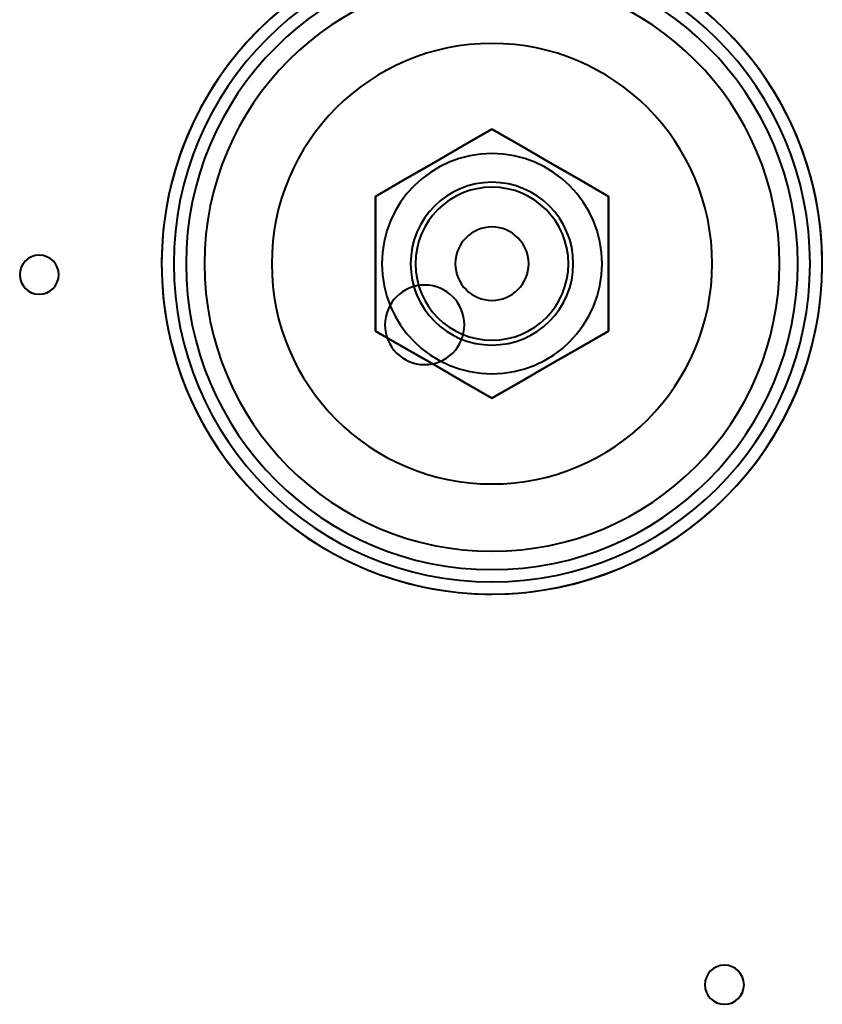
# Model space of a CAD drawing. Header units: millimetres. Extents: x -1442 to 3067, y -120 to 1010.
# Tile 50 of 71: x 236 to 302, y 517 to 597. Entities that reach past the tile are written whole.
import ezdxf

# ---------------------------------------------------------------- set-up
doc = ezdxf.new("R2010")
doc.units = ezdxf.units.MM
doc.layers.add('G-IMPT', color=8, linetype='Continuous', lineweight=40)

# ---------------------------------------------------------------- blocks, each defined once
blk = doc.blocks.new('NEXA 700 CALQUES_dwg-751640-Gauche')
at = {"layer": 'G-IMPT', "flags": 128}
for points in [[(257.197, 597.571), (256.399, 596.843), (255.631, 596.083), (254.895, 595.294), (254.19, 594.475), (253.519, 593.629), (252.882, 592.757), (252.28, 591.86), (251.715, 590.94), (251.187, 589.998), (250.697, 589.036), (250.246, 588.054), (249.835, 587.056), (249.464, 586.042), (249.134, 585.014), (248.845, 583.973), (248.598, 582.922), (248.393, 581.861), (248.231, 580.794), (248.111, 579.72), (248.035, 578.643), (248.002, 577.564), (248.012, 576.484), (248.065, 575.405), (248.161, 574.33), (248.3, 573.259), (248.482, 572.194), (248.706, 571.138), (248.972, 570.091), (249.28, 569.056), (249.63, 568.034), (250.019, 567.027), (250.449, 566.036), (250.918, 565.064), (251.425, 564.11), (251.971, 563.178), (252.553, 562.268), (253.171, 561.383), (253.823, 560.523), (254.51, 559.689), (255.23, 558.884), (255.981, 558.108), (256.762, 557.363), (257.573, 556.649), (258.412, 555.969), (259.277, 555.323), (260.167, 554.711), (261.081, 554.136), (262.018, 553.598), (262.975, 553.098), (263.951, 552.636), (264.945, 552.214), (265.955, 551.832), (266.98, 551.491), (268.017, 551.191), (269.066, 550.932), (270.124, 550.716), (271.19, 550.543), (272.262, 550.412), (273.338, 550.324), (274.417, 550.279), (275, 550.272)], [(275, 550.272), (276.08, 550.294), (277.158, 550.359), (278.232, 550.466), (279.302, 550.617), (280.364, 550.811), (281.418, 551.046), (282.462, 551.324), (283.493, 551.643), (284.511, 552.003), (285.514, 552.404), (286.5, 552.844), (287.468, 553.323), (288.416, 553.841), (289.342, 554.396), (290.245, 554.988), (291.124, 555.616), (291.977, 556.278), (292.803, 556.974), (293.601, 557.702), (294.369, 558.461), (295.105, 559.251), (295.81, 560.069), (296.481, 560.915), (297.118, 561.787), (297.72, 562.684), (298.285, 563.604), (298.813, 564.546), (299.303, 565.509), (299.754, 566.49), (300.165, 567.489), (300.536, 568.503), (300.866, 569.531), (301.155, 570.572), (301.402, 571.623), (301.607, 572.683), (301.769, 573.751), (301.889, 574.824), (301.965, 575.901), (301.998, 576.981), (301.988, 578.061), (301.935, 579.139), (301.839, 580.215), (301.7, 581.286), (301.518, 582.35), (301.294, 583.407), (301.028, 584.453), (300.72, 585.488), (300.37, 586.51), (299.981, 587.518), (299.551, 588.508), (299.082, 589.481), (298.575, 590.434), (298.029, 591.367), (297.447, 592.276), (296.829, 593.162), (296.177, 594.022), (295.49, 594.856), (294.77, 595.661), (294.019, 596.437), (293.238, 597.182), (292.427, 597.895)], [(265.474, 582.772), (267.855, 584.147), (270.237, 585.522), (272.618, 586.897), (275, 588.272)], [(265.474, 582.772), (267.855, 584.147), (270.237, 585.522), (272.618, 586.897), (275, 588.272)], [(275, 588.272), (272.618, 586.897), (270.237, 585.522), (267.855, 584.147), (265.474, 582.772)], [(275, 588.272), (272.618, 586.897), (270.237, 585.522), (267.855, 584.147), (265.474, 582.772)], [(265.474, 582.772), (267.855, 584.147), (270.237, 585.522), (272.618, 586.897), (275, 588.272)], [(275, 588.272), (272.618, 586.897), (270.237, 585.522), (267.855, 584.147), (265.474, 582.772)], [(265.474, 582.772), (267.855, 584.147), (270.237, 585.522), (272.618, 586.897), (275, 588.272)], [(275, 588.272), (272.618, 586.897), (270.237, 585.522), (267.855, 584.147), (265.474, 582.772)], [(275, 588.272), (277.382, 586.897), (279.763, 585.522), (282.145, 584.147), (284.526, 582.772)], [(275, 588.272), (277.382, 586.897), (279.763, 585.522), (282.145, 584.147), (284.526, 582.772)], [(284.526, 582.772), (282.145, 584.147), (279.763, 585.522), (277.382, 586.897), (275, 588.272)], [(284.526, 582.772), (282.145, 584.147), (279.763, 585.522), (277.382, 586.897), (275, 588.272)], [(275, 588.272), (277.382, 586.897), (279.763, 585.522), (282.145, 584.147), (284.526, 582.772)], [(284.526, 582.772), (282.145, 584.147), (279.763, 585.522), (277.382, 586.897), (275, 588.272)], [(275, 588.272), (277.382, 586.897), (279.763, 585.522), (282.145, 584.147), (284.526, 582.772)], [(284.526, 582.772), (282.145, 584.147), (279.763, 585.522), (277.382, 586.897), (275, 588.272)], [(265.474, 571.772), (265.474, 574.522), (265.474, 577.272), (265.474, 580.022), (265.474, 582.772)], [(265.474, 571.772), (265.474, 574.522), (265.474, 577.272), (265.474, 580.022), (265.474, 582.772)], [(265.474, 582.772), (265.474, 580.022), (265.474, 577.272), (265.474, 574.522), (265.474, 571.772)], [(265.474, 582.772), (265.474, 580.022), (265.474, 577.272), (265.474, 574.522), (265.474, 571.772)], [(265.474, 571.772), (265.474, 574.522), (265.474, 577.272), (265.474, 580.022), (265.474, 582.772)], [(265.474, 582.772), (265.474, 580.022), (265.474, 577.272), (265.474, 574.522), (265.474, 571.772)], [(265.474, 571.772), (265.474, 574.522), (265.474, 577.272), (265.474, 580.022), (265.474, 582.772)], [(265.474, 582.772), (265.474, 580.022), (265.474, 577.272), (265.474, 574.522), (265.474, 571.772)], [(284.526, 582.772), (284.526, 580.022), (284.526, 577.272), (284.526, 574.522), (284.526, 571.772)], [(284.526, 571.772), (284.526, 574.522), (284.526, 577.272), (284.526, 580.022), (284.526, 582.772)], [(284.526, 582.772), (284.526, 580.022), (284.526, 577.272), (284.526, 574.522), (284.526, 571.772)], [(284.526, 571.772), (284.526, 574.522), (284.526, 577.272), (284.526, 580.022), (284.526, 582.772)], [(284.526, 582.772), (284.526, 580.022), (284.526, 577.272), (284.526, 574.522), (284.526, 571.772)], [(284.526, 571.772), (284.526, 574.522), (284.526, 577.272), (284.526, 580.022), (284.526, 582.772)], [(284.526, 582.772), (284.526, 580.022), (284.526, 577.272), (284.526, 574.522), (284.526, 571.772)], [(284.526, 571.772), (284.526, 574.522), (284.526, 577.272), (284.526, 580.022), (284.526, 582.772)], [(275, 566.272), (272.618, 567.647), (270.237, 569.022), (267.855, 570.397), (265.474, 571.772)], [(275, 566.272), (272.618, 567.647), (270.237, 569.022), (267.855, 570.397), (265.474, 571.772)], [(265.474, 571.772), (267.855, 570.397), (270.237, 569.022), (272.618, 567.647), (275, 566.272)], [(265.474, 571.772), (267.855, 570.397), (270.237, 569.022), (272.618, 567.647), (275, 566.272)], [(275, 566.272), (272.618, 567.647), (270.237, 569.022), (267.855, 570.397), (265.474, 571.772)], [(265.474, 571.772), (267.855, 570.397), (270.237, 569.022), (272.618, 567.647), (275, 566.272)], [(275, 566.272), (272.618, 567.647), (270.237, 569.022), (267.855, 570.397), (265.474, 571.772)], [(265.474, 571.772), (267.855, 570.397), (270.237, 569.022), (272.618, 567.647), (275, 566.272)], [(284.526, 571.772), (282.145, 570.397), (279.763, 569.022), (277.382, 567.647), (275, 566.272)], [(284.526, 571.772), (282.145, 570.397), (279.763, 569.022), (277.382, 567.647), (275, 566.272)], [(275, 566.272), (277.382, 567.647), (279.763, 569.022), (282.145, 570.397), (284.526, 571.772)], [(275, 566.272), (277.382, 567.647), (279.763, 569.022), (282.145, 570.397), (284.526, 571.772)], [(284.526, 571.772), (282.145, 570.397), (279.763, 569.022), (277.382, 567.647), (275, 566.272)], [(275, 566.272), (277.382, 567.647), (279.763, 569.022), (282.145, 570.397), (284.526, 571.772)], [(284.526, 571.772), (282.145, 570.397), (279.763, 569.022), (277.382, 567.647), (275, 566.272)], [(275, 566.272), (277.382, 567.647), (279.763, 569.022), (282.145, 570.397), (284.526, 571.772)]]:
    blk.add_lwpolyline(points, dxfattribs=at)
at = {"layer": 'G-IMPT'}
for centre, radius, start, end in [((275, 577.272), 27, 90, 270), ((275, 577.272), 27, 0, 180), ((275, 577.272), 27, 0, 180), ((275, 577.272), 27, 360, 180), ((275, 577.272), 27, 90, 270), ((275, 577.272), 27, 90, 180), ((275, 577.272), 27, 360, 180), ((275, 577.272), 27, 90, 270), ((275, 577.272), 27, 360, 90), ((275, 577.272), 27, 270, 90), ((275, 577.272), 27, 0, 90), ((275, 577.272), 27, 270, 90), ((275, 577.272), 26, 0, 180), ((275, 577.272), 26, 90, 270), ((275, 577.272), 26, 360, 180), ((275, 577.272), 26, 90, 270), ((275, 577.272), 26, 360, 90), ((275, 577.272), 26, 360, 90), ((275, 577.272), 25, 0, 180), ((275, 577.272), 25, 360, 180), ((275, 577.272), 25, 0, 180), ((275, 577.272), 25, 0, 180), ((275, 577.272), 23.5, 0, 180), ((275, 577.272), 23.5, 0, 180), ((275, 577.272), 23.5, 360, 180), ((275, 577.272), 23.5, 360, 180), ((275, 577.272), 18, 90, 270), ((275, 577.272), 18, 0, 180), ((275, 577.272), 18, 360, 180), ((275, 577.272), 18, 90, 270), ((275, 577.272), 18, 0, 180), ((275, 577.272), 18, 0, 180), ((275, 577.272), 18, 360, 180), ((275, 577.272), 18, 0, 180), ((275, 577.272), 18, 270, 90), ((275, 577.272), 18, 270, 90), ((275, 577.272), 9, 90, 270), ((275, 577.272), 9, 0, 180), ((275, 577.272), 9, 0, 90), ((275, 577.272), 6.65, 0, 180), ((275, 577.272), 6.65, 360, 180), ((275, 577.272), 6.65, 360, 180), ((275, 577.272), 6.65, 0, 180), ((275, 577.272), 6.25, 90, 270), ((275, 577.272), 6.25, 360, 180), ((275, 577.272), 6.25, 360, 180), ((275, 577.272), 6.25, 0, 180), ((275, 577.272), 6.25, 360, 180), ((275, 577.272), 6.25, 0, 180), ((275, 577.272), 6.25, 90, 270), ((275, 577.272), 6.25, 0, 180), ((275, 577.272), 6.25, 270, 90), ((275, 577.272), 6.25, 270, 90), ((275, 577.272), 3, 90, 270), ((275, 577.272), 3, 0, 180), ((275, 577.272), 3, 360, 180), ((275, 577.272), 3, 0, 180), ((275, 577.272), 3, 0, 90), ((238, 576.372), 1.6, 0, 180), ((238, 576.372), 1.6, 0, 180), ((238, 576.372), 1.6, 0, 180), ((238, 576.372), 1.6, 0, 180), ((275, 577.272), 27, 180, 0), ((275, 577.272), 27, 180, 0), ((275, 577.272), 27, 180, 0), ((275, 577.272), 27, 180, 270), ((275, 577.272), 27, 180, 0), ((275, 577.272), 26, 180, 0), ((275, 577.272), 26, 180, 360), ((275, 577.272), 25, 180, 0), ((275, 577.272), 25, 180, 0), ((275, 577.272), 25, 180, 360), ((275, 577.272), 25, 180, 360), ((275, 577.272), 23.5, 180, 0), ((275, 577.272), 23.5, 180, 360), ((275, 577.272), 23.5, 180, 0), ((275, 577.272), 23.5, 180, 0), ((275, 577.272), 18, 180, 270), ((275, 577.272), 18, 180, 270), ((275, 577.272), 18, 180, 360), ((275, 577.272), 18, 180, 0), ((275, 577.272), 18, 180, 0), ((275, 577.272), 18, 180, 0), ((275, 577.272), 9, 180, 360), ((275, 577.272), 6.65, 180, 360), ((275, 577.272), 6.65, 180, 360), ((275, 577.272), 6.65, 180, 360), ((275, 577.272), 6.65, 180, 0), ((275, 577.272), 6.25, 180, 0), ((275, 577.272), 6.25, 180, 270), ((275, 577.272), 6.25, 180, 270), ((275, 577.272), 6.25, 180, 0), ((275, 577.272), 6.25, 180, 360), ((275, 577.272), 6.25, 180, 360), ((275, 577.272), 3, 180, 360), ((275, 577.272), 3, 180, 0), ((275, 577.272), 3, 180, 0), ((275, 577.272), 3, 270, 0), ((275, 577.272), 9, 270, 0), ((275, 577.272), 18, 270, 0), ((275, 577.272), 18, 270, 0), ((275, 577.272), 26, 270, 360), ((275, 577.272), 27, 270, 360), ((275, 577.272), 6.25, 270, 0), ((275, 577.272), 6.25, 270, 360), ((275, 577.272), 26, 270, 360), ((275, 577.272), 27, 270, 0), ((238, 576.372), 1.6, 180, 0), ((238, 576.372), 1.6, 180, 0), ((238, 576.372), 1.6, 180, 360), ((238, 576.372), 1.6, 180, 0), ((269.5, 572.272), 3.25, 360, 180), ((269.5, 572.272), 3.25, 360, 180), ((269.5, 572.272), 3.25, 0, 180), ((269.5, 572.272), 3.25, 0, 180), ((269.5, 572.272), 3.25, 180, 0), ((269.5, 572.272), 3.25, 180, 0), ((269.5, 572.272), 3.25, 180, 0), ((269.5, 572.272), 3.25, 180, 0), ((294, 518.352), 1.6, 0, 180), ((294, 518.352), 1.6, 0, 180), ((294, 518.352), 1.6, 0, 180), ((294, 518.352), 1.6, 0, 180), ((294, 518.352), 1.6, 180, 0), ((294, 518.352), 1.6, 180, 0), ((294, 518.352), 1.6, 180, 360), ((294, 518.352), 1.6, 180, 0)]:
    blk.add_arc(centre, radius, start, end, dxfattribs=at)

msp = doc.modelspace()

# ---------------------------------------------------------------- block references
at = {"layer": 'G-IMPT'}
msp.add_blockref('NEXA 700 CALQUES_dwg-751640-Gauche', (0, 0), dxfattribs=at)

doc.saveas('drawing.dxf')
